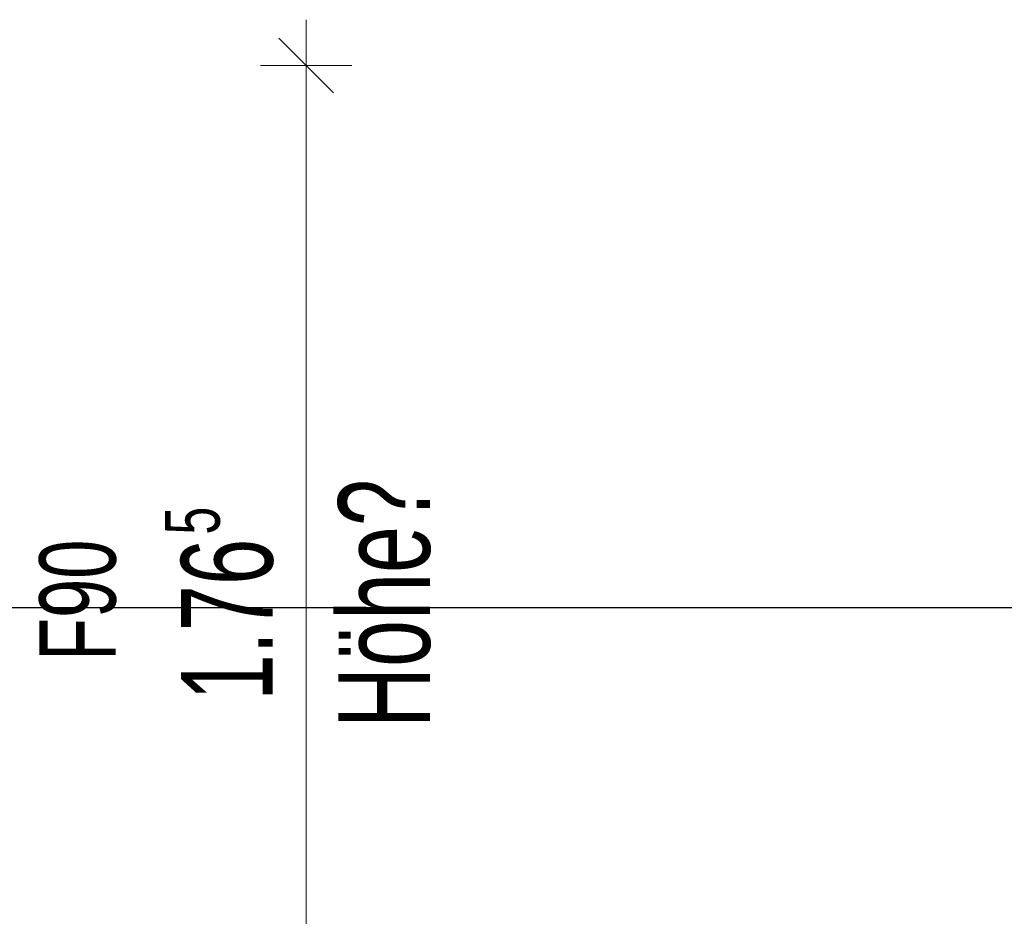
# Model space of a CAD drawing. Extents: x -123 to 597, y -160 to 584.
# Tile 145 of 207: x -47 to -15, y 241 to 271. Entities that reach past the tile are written whole.
import ezdxf
from ezdxf.lldxf.tags import DXFTag

# ---------------------------------------------------------------- set-up
doc = ezdxf.new("R2010")
doc.units = 0
doc.layers.get('0').update_dxf_attribs({"lineweight": 35})
doc.layers.add('5_UG-TEXT-MASS', color=7, linetype='Continuous', lineweight=25)
doc.layers.add('X_Schnittangaben', color=7, linetype='Continuous', lineweight=25, true_color=0xc0c0c0)
doc.styles.get("Standard").update_dxf_attribs({"font": 'arial.ttf'})
tags = doc.linetypes.add('STRICHPUNKT2', pattern=[12.7, 6.35, -3.175, 0, -3.175]).pattern_tags.tags
tags[10:11] = [DXFTag(74, 4), DXFTag(75, 0), DXFTag(340, '0'), DXFTag(46, 0.0), DXFTag(50, 0.0), DXFTag(44, 0.0), DXFTag(45, 0.0)]
tags[8:9] = [DXFTag(74, 4), DXFTag(75, 0), DXFTag(340, '0'), DXFTag(46, 0.0), DXFTag(50, 0.0), DXFTag(44, 0.0), DXFTag(45, 0.0)]
tags[6:7] = [DXFTag(74, 4), DXFTag(75, 0), DXFTag(340, '0'), DXFTag(46, 0.0), DXFTag(50, 0.0), DXFTag(44, 0.0), DXFTag(45, 0.0)]
tags[4:5] = [DXFTag(74, 4), DXFTag(75, 0), DXFTag(340, '0'), DXFTag(46, 0.0), DXFTag(50, 0.0), DXFTag(44, 0.0), DXFTag(45, 0.0)]

# ---------------------------------------------------------------- blocks, each defined once
blk = doc.blocks.new('Schnitt-A07ALSI71N', base_point=(-75.207, 241.072))
at = {"color": 0, "linetype": 'ByBlock', "lineweight": -2, "ltscale": 0.25}
blk.add_line((47.57, 251.406), (-52.807, 251.406), dxfattribs=at)
blk = doc.blocks.new('Referenz-A07ALSJU1N', base_point=(-103.927, -98.715))
at = {"layer": '5_UG-TEXT-MASS', "color": 0, "lineweight": 13}
for p, q in [((-37.761, 269.169), (-37.761, 270.669)), ((-36.861, 268.269), (-38.661, 270.069)), ((-37.761, 269.169), (-39.261, 269.169)), ((-37.761, 269.169), (-36.261, 269.169)), ((-37.761, 247.209), (-37.761, 269.169)), ((-37.761, 246.768), (-37.761, 247.209)), ((-37.761, 233.874), (-37.761, 246.768))]:
    blk.add_line(p, q, dxfattribs=at)
at = {"layer": '5_UG-TEXT-MASS', "color": 0, "lineweight": -2, "attachment_point": 1, "rotation": 90}
for s, insert, char_height in [('{\\W0.66;\\fArial;Höhe?}', (-36.709, 247.475), 3), ('{\\W0.65;\\fArial;5}', (-42.391, 253.808), 1.8), ('{\\W0.66;\\fArial;F90}', (-46.503, 249.67), 2.5), ('{\\W0.65;\\fArial;1.76}', (-41.86, 248.37), 3)]:
    blk.add_mtext(s, dxfattribs=dict(at, insert=insert, char_height=char_height))

msp = doc.modelspace()

# ---------------------------------------------------------------- block references
at = {"color": 251, "lineweight": 25, "ltscale": 0.25, "true_color": 0x585858}
msp.add_blockref('Referenz-A07ALSJU1N', (-103.927, -98.715), dxfattribs=at)
at = {"layer": 'X_Schnittangaben', "color": 1, "linetype": 'STRICHPUNKT2', "ltscale": 0.25, "true_color": 0xff0000}
msp.add_blockref('Schnitt-A07ALSI71N', (-75.207, 241.072), dxfattribs=at)

doc.saveas('drawing.dxf')
